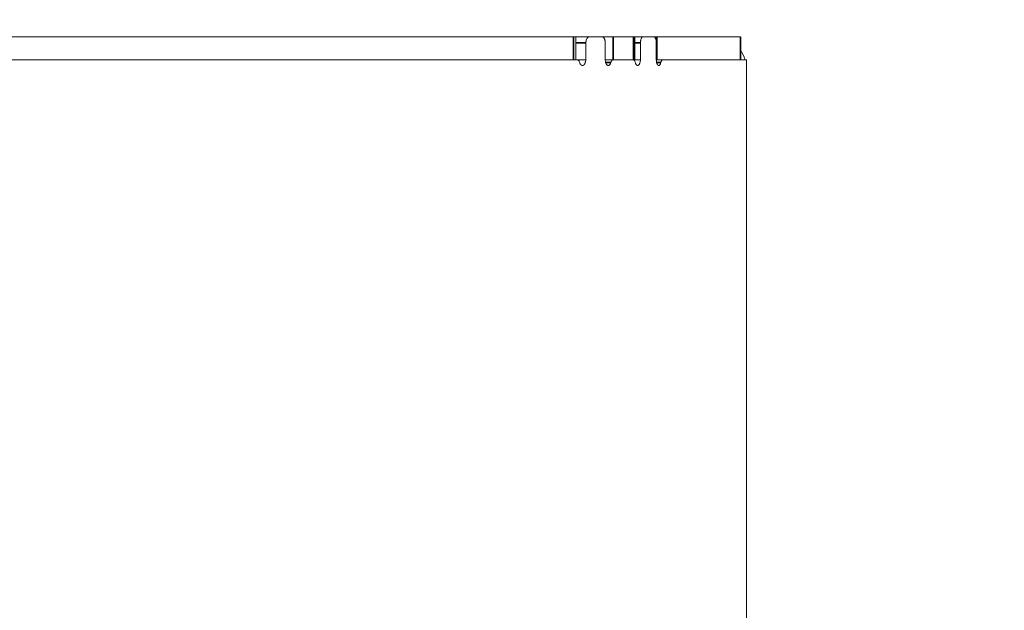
# Model space of a CAD drawing. Header units: millimetres. Extents: x 4 to 1188, y 1 to 840.
# Tile 75 of 197: x 357 to 369, y 405 to 412. Entities that reach past the tile are written whole.
import ezdxf

# ---------------------------------------------------------------- set-up
doc = ezdxf.new("R2010")
doc.units = ezdxf.units.MM
doc.layers.add('1', color=7, linetype='Continuous')
doc.styles.add('Arial Unicode MS', font='Arial Unicode MS')
doc.dimstyles.get("Standard").update_dxf_attribs({"dimtxt": 0.18, "dimasz": 0.18, "dimexe": 0.18, "dimexo": 0.0625, "dimgap": 0.09, "dimtad": 0, "dimtih": 1, "dimtoh": 1, "dimdec": 4, "dimzin": 0, "dimdsep": 46, "dimtxsty": 'Standard', "dimcen": 0.09, "dimadec": 0, "dimazin": 0, "dimtfac": 1, "dimtdec": 4, "dimtofl": 0, "dimtmove": 0, "dimatfit": 3, "dimfxl": 0, "dimtolj": 1, "dimtzin": 0, "dimarcsym": 0})

# ---------------------------------------------------------------- blocks, each defined once
blk = doc.blocks.new('_U16')
at = {"layer": '1', "color": 18, "lineweight": 35}
for p, q in [((344.592, 527.411), (404.521, 527.411)), ((402.521, 527.411), (402.521, 270.312)), ((366.021, 270.312), (404.521, 270.312))]:
    blk.add_line(p, q, dxfattribs=at)
at = {"layer": '1', "color": 18, "lineweight": 70}
for points in [[(402.521, 527.411), (403.297, 523.911), (401.745, 523.911)], [(402.521, 270.312), (401.745, 273.812), (403.297, 273.812)]]:
    blk.add_solid(points, dxfattribs=at)
at = {"layer": '1', "color": 18, "linetype": 'Continuous', "lineweight": 13, "insert": (400.451, 388.304), "char_height": 5, "attachment_point": 7, "rotation": 90, "line_spacing_factor": 1.047437, "style": 'Arial Unicode MS'}
blk.add_mtext('\\fArial Unicode MS|b0|i0;\\W1.0000;{\\H1.21x;(}1800{\\H1.21x;)}', dxfattribs=at)

msp = doc.modelspace()

# ---------------------------------------------------------------- linework, layer by layer
at = {"layer": '1', "color": 154, "linetype": 'Continuous', "lineweight": 13}
for p, q in [((363.5838, 411.7905), (345.0298, 411.7905)), ((363.61, 411.7905), (363.5838, 411.7905)), ((363.61, 411.5048), (363.61, 411.7905)), ((363.61, 411.7905), (363.7792, 411.7905)), ((363.937, 411.7905), (363.7792, 411.7905)), ((363.937, 411.7905), (364.0746, 411.7905)), ((364.0746, 411.7905), (364.3289, 411.7905)), ((364.3465, 411.7905), (364.3289, 411.7905)), ((364.3465, 411.5048), (364.3465, 411.7905)), ((364.3465, 411.7905), (364.4514, 411.7905)), ((364.5805, 411.7905), (364.4514, 411.7905)), ((364.5813, 411.7905), (364.619, 411.7905)), ((365.6602, 411.7905), (364.619, 411.7905)), ((365.6603, 411.7905), (365.6602, 411.7905)), ((365.6603, 411.5048), (365.6603, 411.7905)), ((363.7367, 411.7148), (363.7367, 411.5048)), ((363.9776, 411.5048), (363.9776, 411.7148)), ((364.4163, 411.7148), (364.4163, 411.5048)), ((364.6134, 411.5048), (364.6134, 411.7148)), ((363.624, 411.5048), (344.9869, 411.5048)), ((363.624, 411.5048), (363.7367, 411.5048)), ((364.0746, 411.5048), (363.9777, 411.5048)), ((364.0746, 411.5048), (364.3289, 411.5048)), ((364.0775, 411.5048), (364.0787, 411.5048)), ((364.3229, 411.5048), (364.0787, 411.5048)), ((364.3289, 411.5048), (364.3465, 411.5048)), ((364.3465, 411.5048), (364.4163, 411.5048)), ((364.619, 411.5048), (364.6134, 411.5048)), ((364.6951, 411.5048), (364.619, 411.5048)), ((365.7351, 411.5048), (364.6951, 411.5048)), ((365.7354, 404.5048), (365.7354, 411.4291)), ((365.7354, 404.7905), (365.7354, 411.3905))]:
    msp.add_line(p, q, dxfattribs=at)
at = {"layer": '1', "color": 154, "linetype": 'Continuous', "lineweight": 35}
for p, q in [((363.5838, 411.5048), (363.5838, 411.7905)), ((364.0746, 411.7905), (364.0746, 411.5048)), ((364.3289, 411.5048), (364.3289, 411.7905)), ((364.619, 411.7905), (364.619, 411.5048)), ((365.6602, 411.5048), (365.6602, 411.7905)), ((363.61, 411.7148), (363.7367, 411.7148)), ((364.3465, 411.7148), (364.4163, 411.7148))]:
    msp.add_line(p, q, dxfattribs=at)
at = {"layer": '1', "color": 154, "linetype": 'Continuous', "lineweight": 13}
msp.add_arc((365.3354, 411.3905), 0.4, 16.60219, 35.67656, dxfattribs=at)
for points, knots in [([(363.7792, 411.7905), (363.7764, 411.7905), (363.7737, 411.79), (363.7696, 411.7886), (363.7683, 411.788), (363.7656, 411.7865), (363.7643, 411.7857), (363.7604, 411.7828), (363.758, 411.7805), (363.7545, 411.7764), (363.7534, 411.7749), (363.7512, 411.7718), (363.7502, 411.7701), (363.7472, 411.7649), (363.7454, 411.761), (363.7435, 411.7559), (363.7431, 411.7548), (363.7424, 411.7527), (363.7414, 411.7494), (363.7399, 411.7439), (363.7389, 411.7392), (363.7381, 411.7345), (363.7378, 411.7321), (363.7369, 411.7247), (363.7367, 411.7198), (363.7367, 411.7148)], [0, 0, 0, 0, 0.125, 0.125, 0.1875, 0.1875, 0.25, 0.25, 0.375, 0.375, 0.4375, 0.4375, 0.5, 0.5, 0.625, 0.625, 0.65625, 0.65625, 0.6875, 0.75, 0.8125, 0.8125, 0.875, 0.875, 1, 1, 1, 1]), ([(363.9776, 411.7148), (363.9776, 411.7198), (363.9773, 411.7247), (363.9765, 411.732), (363.9762, 411.7344), (363.9755, 411.7391), (363.975, 411.7415), (363.9735, 411.7483), (363.9722, 411.7527), (363.97, 411.7589), (363.9693, 411.7609), (363.9676, 411.7647), (363.9667, 411.7666), (363.9639, 411.7718), (363.9618, 411.7749), (363.9591, 411.7784), (363.9585, 411.7791), (363.9574, 411.7803), (363.9556, 411.7822), (363.9526, 411.7848), (363.9501, 411.7865), (363.9476, 411.7879), (363.9463, 411.7885), (363.9424, 411.79), (363.9397, 411.7905), (363.937, 411.7905)], [0, 0, 0, 0, 0.125, 0.125, 0.1875, 0.1875, 0.25, 0.25, 0.375, 0.375, 0.4375, 0.4375, 0.5, 0.5, 0.625, 0.625, 0.65625, 0.65625, 0.6875, 0.75, 0.8125, 0.8125, 0.875, 0.875, 1, 1, 1, 1]), ([(364.4514, 411.7905), (364.4491, 411.7905), (364.4468, 411.79), (364.4435, 411.7886), (364.4423, 411.788), (364.4402, 411.7865), (364.4391, 411.7857), (364.4359, 411.7828), (364.4339, 411.7805), (364.431, 411.7764), (364.4301, 411.7749), (364.4283, 411.7718), (364.4274, 411.7701), (364.425, 411.7649), (364.4235, 411.761), (364.4219, 411.7559), (364.4216, 411.7548), (364.421, 411.7527), (364.4202, 411.7494), (364.4189, 411.7439), (364.4182, 411.7392), (364.4175, 411.7345), (364.4172, 411.7321), (364.4165, 411.7247), (364.4163, 411.7198), (364.4163, 411.7148)], [0, 0, 0, 0, 0.125, 0.125, 0.1875, 0.1875, 0.25, 0.25, 0.375, 0.375, 0.4375, 0.4375, 0.5, 0.5, 0.625, 0.625, 0.65625, 0.65625, 0.6875, 0.75, 0.8125, 0.8125, 0.875, 0.875, 1, 1, 1, 1]), ([(364.6134, 411.7148), (364.6134, 411.7198), (364.6132, 411.7247), (364.6126, 411.732), (364.6124, 411.7344), (364.6117, 411.7391), (364.6114, 411.7415), (364.6101, 411.7483), (364.6091, 411.7527), (364.6073, 411.7589), (364.6067, 411.7609), (364.6053, 411.7647), (364.6046, 411.7666), (364.6023, 411.7718), (364.6007, 411.7749), (364.5984, 411.7784), (364.598, 411.7791), (364.597, 411.7803), (364.5956, 411.7822), (364.5932, 411.7848), (364.5912, 411.7865), (364.5891, 411.7879), (364.5881, 411.7885), (364.5849, 411.79), (364.5827, 411.7905), (364.5805, 411.7905)], [0, 0, 0, 0, 0.125, 0.125, 0.1875, 0.1875, 0.25, 0.25, 0.375, 0.375, 0.4375, 0.4375, 0.5, 0.5, 0.625, 0.625, 0.65625, 0.65625, 0.6875, 0.75, 0.8125, 0.8125, 0.875, 0.875, 1, 1, 1, 1]), ([(363.6603, 411.4671), (363.6585, 411.4728), (363.6563, 411.478), (363.6525, 411.485), (363.6511, 411.4872), (363.6483, 411.4912), (363.6452, 411.4948), (363.6419, 411.4977), (363.6385, 411.5003), (363.6368, 411.5014), (363.6332, 411.5031), (363.6314, 411.5037), (363.6277, 411.5046), (363.6258, 411.5048), (363.624, 411.5048)], [0, 0, 0, 0, 0.25, 0.25, 0.375, 0.375, 0.5, 0.625, 0.625, 0.75, 0.75, 0.875, 0.875, 1, 1, 1, 1]), ([(363.7367, 411.5048), (363.7354, 411.4974), (363.734, 411.4902), (363.7315, 411.4798), (363.7306, 411.4764), (363.7285, 411.4697), (363.7274, 411.4664), (363.7256, 411.4617), (363.7249, 411.4601), (363.7236, 411.4571), (363.7229, 411.4556), (363.7207, 411.4513), (363.7191, 411.4487), (363.7165, 411.4451), (363.7156, 411.444), (363.7138, 411.4419), (363.711, 411.439), (363.7079, 411.4368), (363.7048, 411.4352), (363.7037, 411.4348), (363.7015, 411.4341), (363.7005, 411.4338), (363.6983, 411.4335), (363.6972, 411.4334), (363.695, 411.4333), (363.6939, 411.4334), (363.6906, 411.4337), (363.6884, 411.4341), (363.6851, 411.435), (363.6841, 411.4354), (363.6819, 411.4364), (363.6809, 411.437), (363.6777, 411.4388), (363.6757, 411.4404), (363.6729, 411.4433), (363.6719, 411.4443), (363.6701, 411.4465), (363.6692, 411.4477), (363.6667, 411.4516), (363.6652, 411.4544), (363.6632, 411.4589), (363.6626, 411.4605), (363.6614, 411.4638), (363.6608, 411.4654), (363.6603, 411.4671)], [0, 0, 0, 0, 0.125, 0.125, 0.1875, 0.1875, 0.25, 0.25, 0.28125, 0.28125, 0.3125, 0.3125, 0.375, 0.375, 0.40625, 0.40625, 0.4375, 0.5, 0.5, 0.53125, 0.53125, 0.5625, 0.5625, 0.59375, 0.59375, 0.625, 0.625, 0.6875, 0.6875, 0.71875, 0.71875, 0.75, 0.75, 0.8125, 0.8125, 0.84375, 0.84375, 0.875, 0.875, 0.9375, 0.9375, 0.96875, 0.96875, 1, 1, 1, 1]), ([(364.0466, 411.4694), (364.0455, 411.4661), (364.0444, 411.4629), (364.042, 411.4567), (364.0407, 411.4538), (364.0385, 411.4498), (364.0378, 411.4485), (364.0362, 411.446), (364.0338, 411.4425), (364.0311, 411.4397), (364.0283, 411.4374), (364.0274, 411.4368), (364.0254, 411.4356), (364.0235, 411.4346), (364.0215, 411.434), (364.0194, 411.4336), (364.0184, 411.4334), (364.0169, 411.4334), (364.0164, 411.4333), (364.0154, 411.4334), (364.0138, 411.4334), (364.0123, 411.4336), (364.0093, 411.4341), (364.0073, 411.4347), (364.0043, 411.436), (364.0033, 411.4366), (364.0013, 411.4377), (364.0004, 411.4384), (363.9975, 411.4407), (363.9957, 411.4425), (363.9932, 411.4458), (363.9924, 411.447), (363.9908, 411.4495), (363.9885, 411.4534), (363.9866, 411.4579), (363.9843, 411.4644), (363.9833, 411.4678), (363.9816, 411.4748), (363.9808, 411.4784), (363.9796, 411.4858), (363.9791, 411.4895), (363.9782, 411.4971), (363.9778, 411.5009), (363.9776, 411.5048)], [0, 0, 0, 0, 0.0625, 0.0625, 0.125, 0.125, 0.15625, 0.15625, 0.1875, 0.25, 0.25, 0.28125, 0.28125, 0.3125, 0.34375, 0.34375, 0.375, 0.375, 0.390625, 0.390625, 0.40625, 0.4375, 0.4375, 0.5, 0.5, 0.53125, 0.53125, 0.5625, 0.5625, 0.625, 0.625, 0.65625, 0.65625, 0.6875, 0.75, 0.75, 0.8125, 0.8125, 0.875, 0.875, 0.9375, 0.9375, 1, 1, 1, 1]), ([(364.0787, 411.5048), (364.0754, 411.5048), (364.0723, 411.504), (364.0684, 411.502), (364.0676, 411.5015), (364.066, 411.5005), (364.0653, 411.5), (364.063, 411.4982), (364.0601, 411.4955), (364.0575, 411.4921), (364.0555, 411.4892), (364.0549, 411.4882), (364.0537, 411.4862), (364.0531, 411.4851), (364.0502, 411.4797), (364.0482, 411.4748), (364.0466, 411.4694)], [0, 0, 0, 0, 0.25, 0.25, 0.3125, 0.3125, 0.375, 0.375, 0.5, 0.625, 0.625, 0.6875, 0.6875, 0.75, 0.75, 1, 1, 1, 1]), ([(364.3531, 411.4671), (364.3516, 411.4728), (364.3498, 411.478), (364.3466, 411.485), (364.3455, 411.4872), (364.3431, 411.4912), (364.3406, 411.4948), (364.3378, 411.4977), (364.335, 411.5003), (364.3335, 411.5014), (364.3306, 411.5031), (364.3291, 411.5037), (364.326, 411.5046), (364.3245, 411.5048), (364.3229, 411.5048)], [0, 0, 0, 0, 0.25, 0.25, 0.375, 0.375, 0.5, 0.625, 0.625, 0.75, 0.75, 0.875, 0.875, 1, 1, 1, 1]), ([(364.4163, 411.5048), (364.4153, 411.4974), (364.4141, 411.4902), (364.412, 411.4798), (364.4113, 411.4764), (364.4096, 411.4697), (364.4087, 411.4664), (364.4071, 411.4617), (364.4066, 411.4601), (364.4055, 411.4571), (364.4049, 411.4556), (364.4031, 411.4513), (364.4018, 411.4487), (364.3997, 411.4451), (364.3989, 411.444), (364.3974, 411.4419), (364.3951, 411.439), (364.3926, 411.4368), (364.3899, 411.4352), (364.389, 411.4348), (364.3873, 411.4341), (364.3864, 411.4338), (364.3846, 411.4335), (364.3837, 411.4334), (364.3818, 411.4333), (364.3809, 411.4334), (364.3782, 411.4337), (364.3764, 411.4341), (364.3737, 411.435), (364.3728, 411.4354), (364.371, 411.4364), (364.3702, 411.437), (364.3675, 411.4388), (364.3659, 411.4404), (364.3635, 411.4433), (364.3627, 411.4443), (364.3612, 411.4465), (364.3605, 411.4477), (364.3584, 411.4516), (364.3572, 411.4544), (364.3555, 411.4589), (364.355, 411.4605), (364.354, 411.4638), (364.3535, 411.4654), (364.3531, 411.4671)], [0, 0, 0, 0, 0.125, 0.125, 0.1875, 0.1875, 0.25, 0.25, 0.28125, 0.28125, 0.3125, 0.3125, 0.375, 0.375, 0.40625, 0.40625, 0.4375, 0.5, 0.5, 0.53125, 0.53125, 0.5625, 0.5625, 0.59375, 0.59375, 0.625, 0.625, 0.6875, 0.6875, 0.71875, 0.71875, 0.75, 0.75, 0.8125, 0.8125, 0.84375, 0.84375, 0.875, 0.875, 0.9375, 0.9375, 0.96875, 0.96875, 1, 1, 1, 1]), ([(364.6692, 411.4694), (364.6684, 411.4661), (364.6675, 411.4629), (364.6656, 411.4567), (364.6645, 411.4538), (364.6628, 411.4498), (364.6622, 411.4485), (364.6609, 411.446), (364.6589, 411.4425), (364.6568, 411.4397), (364.6545, 411.4374), (364.6537, 411.4368), (364.6522, 411.4356), (364.6506, 411.4346), (364.649, 411.434), (364.6473, 411.4336), (364.6465, 411.4334), (364.6453, 411.4334), (364.6449, 411.4333), (364.644, 411.4334), (364.6428, 411.4334), (364.6416, 411.4336), (364.6391, 411.4341), (364.6375, 411.4347), (364.6351, 411.436), (364.6343, 411.4366), (364.6327, 411.4377), (364.6319, 411.4384), (364.6296, 411.4407), (364.6282, 411.4425), (364.6261, 411.4458), (364.6254, 411.447), (364.6242, 411.4495), (364.6223, 411.4534), (364.6208, 411.4579), (364.6189, 411.4644), (364.6181, 411.4678), (364.6167, 411.4748), (364.6161, 411.4784), (364.6151, 411.4858), (364.6146, 411.4895), (364.6139, 411.4971), (364.6137, 411.5009), (364.6134, 411.5048)], [0, 0, 0, 0, 0.0625, 0.0625, 0.125, 0.125, 0.15625, 0.15625, 0.1875, 0.25, 0.25, 0.28125, 0.28125, 0.3125, 0.34375, 0.34375, 0.375, 0.375, 0.390625, 0.390625, 0.40625, 0.4375, 0.4375, 0.5, 0.5, 0.53125, 0.53125, 0.5625, 0.5625, 0.625, 0.625, 0.65625, 0.65625, 0.6875, 0.75, 0.75, 0.8125, 0.8125, 0.875, 0.875, 0.9375, 0.9375, 1, 1, 1, 1]), ([(364.6951, 411.5048), (364.6925, 411.5048), (364.6899, 411.504), (364.6868, 411.502), (364.6862, 411.5015), (364.6849, 411.5005), (364.6843, 411.5), (364.6825, 411.4982), (364.6802, 411.4955), (364.678, 411.4921), (364.6764, 411.4892), (364.6759, 411.4882), (364.6749, 411.4862), (364.6745, 411.4851), (364.6722, 411.4797), (364.6706, 411.4748), (364.6692, 411.4694)], [0, 0, 0, 0, 0.25, 0.25, 0.3125, 0.3125, 0.375, 0.375, 0.5, 0.625, 0.625, 0.6875, 0.6875, 0.75, 0.75, 1, 1, 1, 1]), ([(365.7354, 411.4291), (365.7354, 411.4341), (365.7354, 411.439), (365.7354, 411.4462), (365.7354, 411.4486), (365.7354, 411.4534), (365.7354, 411.4558), (365.7354, 411.4626), (365.7354, 411.467), (365.7353, 411.4731), (365.7353, 411.4752), (365.7353, 411.479), (365.7353, 411.4808), (365.7353, 411.4861), (365.7353, 411.4892), (365.7353, 411.4927), (365.7353, 411.4933), (365.7353, 411.4946), (365.7353, 411.4965), (365.7353, 411.4991), (365.7352, 411.5008), (365.7352, 411.5022), (365.7352, 411.5028), (365.7352, 411.5043), (365.7351, 411.5048), (365.7351, 411.5048)], [0, 0, 0, 0, 0.125, 0.125, 0.1875, 0.1875, 0.25, 0.25, 0.375, 0.375, 0.4375, 0.4375, 0.5, 0.5, 0.625, 0.625, 0.65625, 0.65625, 0.6875, 0.75, 0.8125, 0.8125, 0.875, 0.875, 1, 1, 1, 1])]:
    msp.add_open_spline(points, degree=3, knots=knots, dxfattribs=at)
msp.add_open_spline([(364.6219, 411.5048), (364.6463, 411.5048), (364.6707, 411.5048), (364.6951, 411.5048)], degree=3, dxfattribs=at)
at = {"layer": '1', "color": 154, "linetype": 'Continuous', "lineweight": 35}
for points in [[(364.0466, 411.4694), (364.0255, 411.4694), (364.0045, 411.4693), (363.9835, 411.4693)], [(364.6692, 411.4694), (364.6522, 411.4694), (364.6352, 411.4694), (364.6183, 411.4693)]]:
    msp.add_open_spline(points, degree=3, dxfattribs=at)

# ---------------------------------------------------------------- dimensions: what is measured, and where the dimension line sits
at = {"layer": '1', "color": 18, "linetype": 'Continuous', "lineweight": 13}
dim = msp.add_linear_dim(base=(402.5206, 270.3119), p1=(322.2068, 527.4114), p2=(354.3068, 270.3119), angle=90, dimstyle='Standard', override={"dimtxt": 5, "dimasz": 3.5, "dimexe": 2, "dimexo": 1, "dimgap": 2.5, "dimtad": 1, "dimtih": 0, "dimtoh": 0, "dimdec": 0, "dimlfac": 7, "dimzin": 8, "dimdsep": 44, "dimlunit": 2, "dimpost": '(<>)', "dimtxsty": 'Arial Unicode MS', "dimsah": 1, "dimse1": 0, "dimse2": 0, "dimsd1": 0, "dimsd2": 0, "dimclrd": 18, "dimclre": 18, "dimclrt": 18, "dimtm": -0.1, "dimtfac": 0.4, "dimtdec": 2, "dimtofl": 1, "dimtmove": 0, "dimtzin": 8, "dimlwd": 35, "dimlwe": 35}, dxfattribs=at)
dim.commit()
dim.dimension.update_dxf_attribs({"geometry": '_U16', "text_midpoint": (402.5206, 398.8616), "dimtype": 160})

doc.saveas('drawing.dxf')
